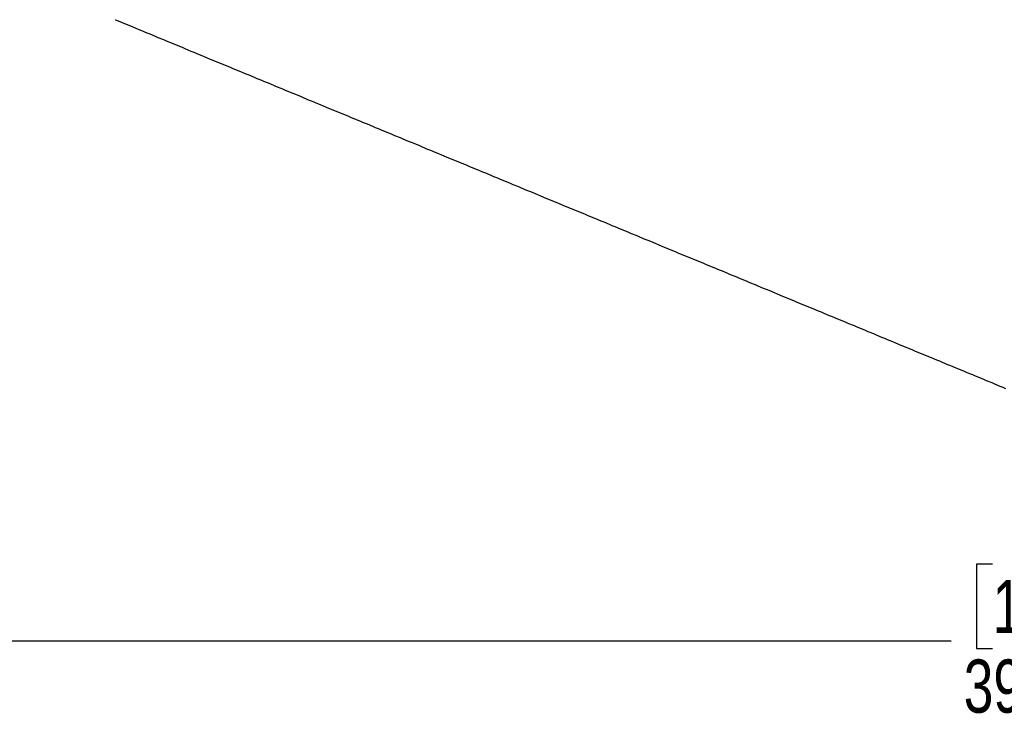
# Model space of a CAD drawing. Header units: millimetres. Extents: x 20 to 26560, y 40 to 17955.
# Tile 72 of 90: x 10773 to 13549, y 8254 to 10255. Entities that reach past the tile are written whole.
import ezdxf

# ---------------------------------------------------------------- set-up
doc = ezdxf.new("R2010")
doc.units = ezdxf.units.MM
doc.header["$LTSCALE"] = 2
doc.layers.add('COMPONENT_GEOMETRY', color=7, linetype='Continuous')
doc.styles.add('SLDTEXTSTYLE0', font='TXT', dxfattribs={"width": 0.75})
doc.dimstyles.new('SLDDIMSTYLE0', dxfattribs={"dimtxt": 150, "dimasz": 6.604, "dimexe": 0, "dimexo": 0.0625, "dimgap": 37.5, "dimtad": 0, "dimtih": 1, "dimtoh": 1, "dimdec": 1, "dimrnd": 1e-09, "dimzin": 12, "dimdsep": 46, "dimtxsty": 'SLDTEXTSTYLE0', "dimsah": 1, "dimcen": 0.09, "dimadec": 0, "dimazin": 3, "dimtfac": 1, "dimtdec": 1, "dimtofl": 0, "dimtmove": 0, "dimatfit": 3, "dimfxl": 1, "dimfrac": 2, "dimtolj": 1, "dimtzin": 12, "dimarcsym": 0})

# ---------------------------------------------------------------- blocks, each defined once
blk = doc.blocks.new('_D')
at = {"layer": 'COMPONENT_GEOMETRY', "color": 7}
for p, q in [((17865.6, 13084.2), (17865.6, 8497.9)), ((9988.3, 12387.7), (9988.3, 8497.9)), ((13516, 8720.3), (13470.3, 8720.3)), ((13470.3, 8720.3), (13470.3, 8482.2)), ((14337.9, 8720.3), (14383.6, 8720.3)), ((14383.6, 8720.3), (14383.6, 8482.2)), ((9988.3, 8504.2), (13399.6, 8504.2)), ((17865.6, 8504.2), (14454.3, 8504.2)), ((13470.3, 8482.2), (13516, 8482.2)), ((14383.6, 8482.2), (14337.9, 8482.2))]:
    blk.add_line(p, q, dxfattribs=at)
for points in [[(9988.3, 8504.2), (9994.9, 8503.2), (9994.9, 8505.3)], [(17865.6, 8504.2), (17859, 8505.3), (17859, 8503.2)]]:
    blk.add_solid(points, dxfattribs=at)
at = {"layer": 'COMPONENT_GEOMETRY', "color": 7, "char_height": 150, "attachment_point": 1, "style": 'SLDTEXTSTYLE0'}
for s, insert in [('12\'11.06"', (13516, 8675.5)), ('3938.6mm', (13434.7, 8451.1))]:
    blk.add_mtext(s, dxfattribs=dict(at, insert=insert))

msp = doc.modelspace()

# ---------------------------------------------------------------- linework, layer by layer
at = {"color": 7, "linetype": 'Continuous', "lineweight": 25, "flags": 128}
msp.add_lwpolyline([(11042.37, 10255.5), (11046.25, 10253.89), (11061.76, 10247.46), (11077.28, 10241.04), (11085.04, 10237.82), (11100.56, 10231.4), (11108.32, 10228.18), (11116.08, 10224.97), (11131.59, 10218.54), (11139.35, 10215.33), (11154.87, 10208.9), (11162.63, 10205.69), (11178.15, 10199.26), (11185.9, 10196.04), (11193.66, 10192.83), (11209.18, 10186.4), (11216.94, 10183.19), (11232.46, 10176.76), (11240.22, 10173.55), (11255.73, 10167.12), (11263.49, 10163.91), (11279.01, 10157.48), (11286.77, 10154.27), (11294.53, 10151.05), (11310.04, 10144.62), (11317.8, 10141.41), (11333.32, 10134.98), (11341.08, 10131.77), (11356.6, 10125.34), (11364.36, 10122.13), (11372.12, 10118.91), (11387.63, 10112.49), (11395.39, 10109.27), (11410.91, 10102.85), (11418.67, 10099.63), (11434.19, 10093.2), (11441.94, 10089.99), (11449.7, 10086.78), (11465.22, 10080.35), (11472.98, 10077.14), (11488.5, 10070.71), (11496.26, 10067.49), (11511.77, 10061.07), (11519.53, 10057.85), (11535.05, 10051.43), (11542.81, 10048.21), (11550.57, 10045), (11566.08, 10038.57), (11573.84, 10035.36), (11589.36, 10028.93), (11597.12, 10025.72), (11612.64, 10019.29), (11620.4, 10016.07), (11628.15, 10012.86), (11643.67, 10006.43), (11651.43, 10003.22), (11666.95, 9996.79), (11674.71, 9993.58), (11690.23, 9987.15), (11697.98, 9983.94), (11705.74, 9980.72), (11721.26, 9974.3), (11729.02, 9971.08), (11744.54, 9964.65), (11752.3, 9961.44), (11767.81, 9955.01), (11775.57, 9951.8), (11783.33, 9948.59), (11798.85, 9942.16), (11806.61, 9938.94), (11822.12, 9932.52), (11829.88, 9929.3), (11845.4, 9922.88), (11853.16, 9919.66), (11868.68, 9913.23), (11876.44, 9910.02), (11884.19, 9906.81), (11899.71, 9900.38), (11907.47, 9897.16), (11922.99, 9890.74), (11930.75, 9887.52), (11946.26, 9881.1), (11954.02, 9877.88), (11961.78, 9874.67), (11977.3, 9868.24), (11985.06, 9865.03), (12000.58, 9858.6), (12008.33, 9855.39), (12023.85, 9848.96), (12031.61, 9845.74), (12039.37, 9842.53), (12054.89, 9836.1), (12062.65, 9832.89), (12078.16, 9826.46), (12085.92, 9823.25), (12101.44, 9816.82), (12109.2, 9813.61), (12116.96, 9810.39), (12132.48, 9803.97), (12140.23, 9800.75), (12155.75, 9794.32), (12163.51, 9791.11), (12179.03, 9784.68), (12186.79, 9781.47), (12202.3, 9775.04), (12210.06, 9771.83), (12217.82, 9768.61), (12233.34, 9762.19), (12241.1, 9758.97), (12256.62, 9752.54), (12264.37, 9749.33), (12279.89, 9742.9), (12287.65, 9739.69), (12295.41, 9736.48), (12310.93, 9730.05), (12318.69, 9726.83), (12334.2, 9720.41), (12341.96, 9717.19), (12357.48, 9710.77), (12365.24, 9707.55), (12373, 9704.34), (12388.51, 9697.91), (12396.27, 9694.7), (12411.79, 9688.27), (12419.55, 9685.06), (12435.07, 9678.63), (12442.83, 9675.41), (12450.58, 9672.2), (12466.1, 9665.77), (12473.86, 9662.56), (12489.38, 9656.13), (12497.14, 9652.92), (12512.66, 9646.49), (12520.41, 9643.28), (12535.93, 9636.85), (12543.69, 9633.63), (12551.45, 9630.42), (12566.97, 9623.99), (12574.73, 9620.78), (12590.24, 9614.35), (12598, 9611.14), (12613.52, 9604.71), (12621.28, 9601.5), (12629.04, 9598.28), (12644.55, 9591.86), (12652.31, 9588.64), (12667.83, 9582.21), (12675.59, 9579), (12691.11, 9572.57), (12698.87, 9569.36), (12706.62, 9566.15), (12722.14, 9559.72), (12729.9, 9556.5), (12745.42, 9550.08), (12753.18, 9546.86), (12768.69, 9540.43), (12776.45, 9537.22), (12791.97, 9530.79), (12799.73, 9527.58), (12807.49, 9524.37), (12823.01, 9517.94), (12830.76, 9514.72), (12846.28, 9508.3), (12854.04, 9505.08), (12869.56, 9498.66), (12877.32, 9495.44), (12885.08, 9492.23), (12900.59, 9485.8), (12908.35, 9482.59), (12923.87, 9476.16), (12931.63, 9472.95), (12947.15, 9466.52), (12954.9, 9463.3), (12962.66, 9460.09), (12978.18, 9453.66), (12985.94, 9450.45), (13001.46, 9444.02), (13009.22, 9440.81), (13024.73, 9434.38), (13032.49, 9431.17), (13040.25, 9427.95), (13055.77, 9421.52), (13063.53, 9418.31), (13079.05, 9411.88), (13086.8, 9408.67), (13102.32, 9402.24), (13110.08, 9399.03), (13125.6, 9392.6), (13133.36, 9389.39), (13141.12, 9386.17), (13156.63, 9379.74), (13164.39, 9376.53), (13179.91, 9370.1), (13187.67, 9366.89), (13203.19, 9360.46), (13210.94, 9357.25), (13218.7, 9354.03), (13234.22, 9347.61), (13241.98, 9344.39), (13257.5, 9337.97), (13265.26, 9334.75), (13280.77, 9328.32), (13288.53, 9325.11), (13296.29, 9321.9), (13311.81, 9315.47), (13319.57, 9312.25), (13335.08, 9305.83), (13342.84, 9302.61), (13358.36, 9296.19), (13366.12, 9292.97), (13373.88, 9289.76), (13389.4, 9283.33), (13397.15, 9280.12), (13412.67, 9273.69), (13420.43, 9270.48), (13435.95, 9264.05), (13443.71, 9260.83), (13459.22, 9254.41), (13466.98, 9251.19), (13474.74, 9247.98), (13490.26, 9241.55), (13498.02, 9238.34), (13513.54, 9231.91), (13521.29, 9228.7), (13536.81, 9222.27), (13544.57, 9219.05), (13552.33, 9215.84)], dxfattribs=at)

# ---------------------------------------------------------------- dimensions: what is measured, and where the dimension line sits
at = {"layer": 'COMPONENT_GEOMETRY', "color": 7}
dim = msp.add_linear_dim(base=(9988.31, 8504.24), p1=(17865.6, 13086.75), p2=(9988.31, 12390.21), dimstyle='SLDDIMSTYLE0', dxfattribs=at)
dim.commit()
dim.dimension.update_dxf_attribs({"geometry": '_D', "text_midpoint": (13926.95, 8504.24), "dimtype": 160})

doc.saveas('drawing.dxf')
